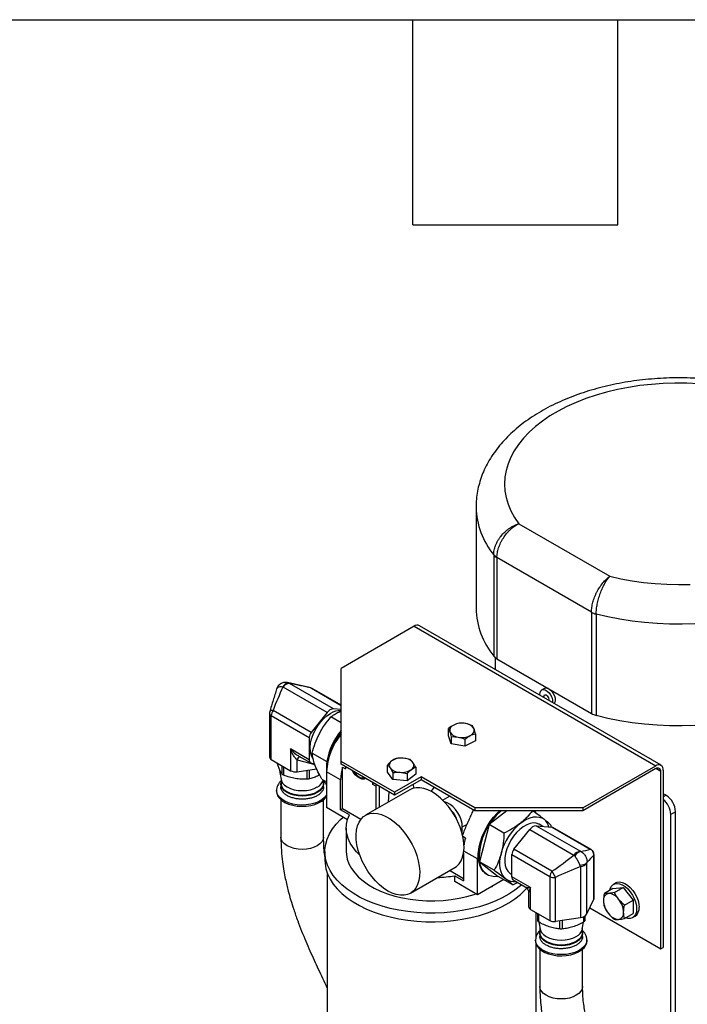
# Model space of a CAD drawing. Header units: inches. Extents: x 3 to 129, y 3 to 99.
# Tile 31 of 32: x 108 to 120, y 82 to 99. Entities that reach past the tile are written whole.
import ezdxf

# ---------------------------------------------------------------- set-up
doc = ezdxf.new("R2010")
doc.units = ezdxf.units.IN
doc.header["$LTSCALE"] = 12
doc.header["$MEASUREMENT"] = 0
doc.layers.add('TEXT', color=140, linetype='Continuous', lineweight=25)

msp = doc.modelspace()

# ---------------------------------------------------------------- linework, layer by layer
for p, q in [((116.311, 90.445), (116.311, 88.667)), ((117.062, 90.153), (118.661, 89.229)), ((116.621, 89.605), (116.621, 87.827)), ((118.338, 88.6), (116.678, 89.558)), ((116.678, 89.558), (116.678, 87.78)), ((118.338, 88.6), (118.338, 86.822)), ((118.42, 88.567), (118.42, 86.789)), ((115.223, 88.353), (113.941, 87.613)), ((115.223, 88.353), (119.466, 85.904)), ((119.559, 85.913), (115.317, 88.362)), ((116.646, 87.802), (116.646, 87.595)), ((116.678, 87.78), (118.338, 86.822)), ((113.941, 85.98), (113.941, 87.613)), ((113.698, 86.837), (112.923, 87.285)), ((113.001, 87.362), (113.008, 87.361)), ((113.008, 87.361), (113.019, 87.36)), ((113.811, 86.903), (113.036, 87.35)), ((113.422, 87.263), (113.41, 87.268)), ((113.422, 87.263), (113.941, 86.963)), ((113.941, 86.967), (113.436, 87.259)), ((117.513, 87.261), (117.465, 87.234)), ((112.685, 86.825), (112.685, 86.054)), ((112.714, 86.013), (112.714, 86.784)), ((112.715, 86.785), (113.383, 86.399)), ((113.418, 86.49), (112.75, 86.876)), ((113.698, 86.837), (113.418, 86.49)), ((113.941, 86.891), (113.811, 86.903)), ((113.941, 86.66), (113.764, 86.763)), ((115.826, 86.432), (115.826, 86.555)), ((115.877, 86.291), (115.826, 86.432)), ((116.301, 86.465), (116.301, 86.342)), ((113.383, 86.399), (113.383, 86.008)), ((115.877, 86.414), (115.877, 86.291)), ((116.115, 86.246), (115.877, 86.291)), ((116.115, 86.369), (116.115, 86.246)), ((116.301, 86.342), (116.115, 86.246)), ((113.053, 86.198), (113.053, 85.817)), ((113.383, 86.008), (113.053, 86.198)), ((113.198, 86.074), (113.408, 85.953)), ((113.435, 86.125), (113.693, 85.977)), ((112.714, 86.013), (113.053, 85.817)), ((112.901, 85.905), (112.901, 85.76)), ((113.169, 85.799), (113.169, 86.01)), ((113.169, 86.01), (113.479, 85.927)), ((113.425, 85.947), (113.474, 85.943)), ((114.881, 85.438), (113.941, 85.98)), ((113.941, 85.929), (113.941, 85.98)), ((114.881, 85.387), (113.941, 85.929)), ((114.755, 85.793), (114.755, 85.916)), ((118.184, 85.164), (119.466, 85.904)), ((112.854, 85.852), (112.889, 85.661)), ((112.935, 85.739), (112.935, 85.885)), ((113.169, 85.799), (113.512, 85.852)), ((113.341, 85.826), (113.341, 85.668)), ((113.389, 85.674), (113.389, 85.833)), ((113.564, 85.746), (113.544, 85.734)), ((113.934, 85.656), (113.687, 85.798)), ((113.687, 85.798), (113.687, 85.17)), ((113.966, 85.147), (113.966, 85.88)), ((113.966, 85.88), (114.019, 85.849)), ((114.019, 85.884), (114.019, 85.849)), ((114.852, 85.66), (114.755, 85.793)), ((114.852, 85.783), (114.852, 85.66)), ((115.1, 85.765), (115.1, 85.642)), ((115.251, 85.756), (115.1, 85.642)), ((115.251, 85.879), (115.251, 85.756)), ((119.466, 85.853), (118.184, 85.113)), ((119.554, 85.802), (119.466, 85.853)), ((119.554, 82.688), (119.554, 85.802)), ((119.598, 85.827), (119.598, 82.714)), ((112.884, 85.585), (112.884, 85.533)), ((112.887, 85.672), (112.887, 85.596)), ((113.606, 85.671), (113.687, 85.624)), ((113.632, 85.596), (113.632, 85.656)), ((113.634, 85.533), (113.634, 85.585)), ((113.934, 85.129), (113.934, 85.656)), ((114.497, 85.574), (114.497, 85.609)), ((114.55, 85.543), (114.497, 85.574)), ((114.558, 85.573), (114.55, 85.543)), ((115.1, 85.642), (114.852, 85.66)), ((115.349, 85.708), (114.881, 85.438)), ((115.349, 85.657), (114.881, 85.387)), ((115.219, 85.512), (115.214, 85.579)), ((116.292, 85.164), (115.349, 85.708)), ((115.349, 85.708), (115.349, 85.657)), ((116.292, 85.113), (115.349, 85.657)), ((112.809, 85.472), (112.809, 85.452)), ((112.996, 85.444), (112.998, 85.443)), ((113.52, 85.443), (113.523, 85.444)), ((115.146, 85.484), (114.368, 85.035)), ((114.55, 85.543), (114.55, 85.139)), ((114.613, 85.176), (114.613, 85.541)), ((114.781, 85.444), (114.77, 85.266)), ((114.881, 85.438), (114.881, 85.387)), ((119.646, 85.386), (119.598, 85.413)), ((119.646, 85.386), (119.598, 85.358)), ((112.884, 85.308), (112.884, 84.652)), ((113.634, 84.652), (113.634, 85.308)), ((115.85, 85.368), (115.73, 85.298)), ((114.055, 84.957), (113.687, 85.17)), ((113.966, 85.147), (113.934, 85.129)), ((114.088, 85.04), (113.934, 85.129)), ((114.287, 84.962), (113.966, 85.147)), ((118.184, 85.164), (116.292, 85.164)), ((116.292, 85.164), (116.292, 85.113)), ((118.184, 85.113), (116.292, 85.113)), ((116.851, 85.113), (116.543, 84.87)), ((117.34, 85.113), (117.353, 85.081)), ((118.184, 85.164), (118.184, 85.113)), ((119.813, 85.096), (119.729, 85.048)), ((119.729, 80.13), (119.729, 85.048)), ((119.813, 80.178), (119.813, 85.096)), ((116.07, 84.829), (116.149, 84.875)), ((116.543, 84.87), (116.372, 84.218)), ((116.801, 84.721), (116.543, 84.87)), ((117.486, 84.839), (117.421, 84.876)), ((114.032, 84.806), (114.032, 84.398)), ((116.07, 84.703), (116.07, 84.829)), ((116.975, 84.437), (117.254, 84.784)), ((117.254, 84.784), (118.029, 84.337)), ((117.367, 84.849), (118.142, 84.402)), ((117.367, 84.849), (117.647, 84.824)), ((117.628, 84.826), (117.63, 84.858)), ((117.647, 84.824), (118.315, 84.439)), ((118.33, 84.434), (117.661, 84.82)), ((116.123, 84.635), (116.08, 84.66)), ((113.657, 84.398), (113.657, 84.247)), ((116.091, 84.368), (116.091, 83.884)), ((116.339, 84.268), (116.096, 84.407)), ((116.94, 84.346), (117.608, 83.96)), ((116.94, 83.954), (116.94, 84.346)), ((117.643, 84.051), (116.975, 84.437)), ((118.38, 83.575), (118.38, 84.347)), ((116.339, 83.639), (116.339, 84.268)), ((116.63, 84.07), (116.372, 84.218)), ((116.372, 84.218), (116.702, 83.961)), ((118.258, 83.306), (118.258, 84.201)), ((118.376, 84.332), (118.376, 83.561)), ((113.697, 84.025), (113.697, 79.871)), ((115.158, 83.666), (115.936, 84.115)), ((116.091, 83.921), (115.845, 84.063)), ((116.918, 84.006), (116.94, 83.993)), ((118.145, 84.135), (118.145, 83.241)), ((115.937, 83.871), (115.937, 83.973)), ((115.937, 83.973), (116.091, 83.884)), ((116.339, 83.639), (115.937, 83.871)), ((116.799, 83.905), (116.339, 83.639)), ((116.499, 83.998), (116.513, 83.99)), ((116.959, 83.812), (116.702, 83.961)), ((117.269, 83.764), (116.94, 83.954)), ((116.959, 83.812), (117.04, 83.855)), ((116.964, 83.899), (117.174, 83.778)), ((117.608, 83.959), (117.608, 83.188)), ((117.705, 83.173), (117.705, 83.944)), ((118.767, 83.848), (118.722, 83.823)), ((116.583, 83.78), (116.603, 83.791)), ((117.234, 83.674), (117.234, 83.432)), ((117.269, 83.383), (117.269, 83.764)), ((118.714, 83.75), (118.564, 83.664)), ((118.714, 83.75), (118.891, 83.766)), ((118.741, 83.679), (118.891, 83.766)), ((118.891, 83.766), (119.068, 83.546)), ((118.258, 83.306), (118.376, 83.561)), ((118.918, 83.459), (119.068, 83.546)), ((119.068, 83.546), (119.068, 83.311)), ((117.269, 83.383), (117.608, 83.188)), ((117.367, 82.911), (117.367, 83.327)), ((117.388, 83.315), (117.388, 83.188)), ((118.306, 83.409), (119.554, 82.688)), ((118.918, 83.224), (119.068, 83.311)), ((117.412, 83.163), (117.412, 83.301)), ((117.412, 83.163), (117.435, 83.036)), ((117.705, 83.173), (118.145, 83.241)), ((117.778, 83.184), (117.778, 83.039)), ((117.828, 83.039), (117.828, 83.192)), ((118.176, 83.036), (118.198, 83.159)), ((118.196, 83.255), (118.196, 83.16)), ((118.222, 83.185), (118.222, 83.268)), ((119.06, 83.238), (119.104, 83.264)), ((117.433, 83.047), (117.433, 82.971)), ((118.178, 82.971), (118.178, 83.047)), ((117.356, 82.847), (117.356, 82.827)), ((117.431, 82.961), (117.431, 82.909)), ((117.542, 82.819), (117.545, 82.818)), ((118.067, 82.818), (118.069, 82.819)), ((118.181, 82.909), (118.181, 82.961)), ((118.256, 82.827), (118.256, 82.847)), ((117.367, 79.871), (117.367, 82.768)), ((117.431, 82.683), (117.431, 82.027)), ((118.181, 82.027), (118.181, 82.683)), ((119.554, 82.688), (119.598, 82.714))]:
    msp.add_line(p, q)
at = {"flags": 128}
for points in [[(120.215, 92.61), (120.009, 92.62), (119.803, 92.621), (119.597, 92.614), (119.392, 92.599), (119.189, 92.576), (118.99, 92.546), (118.794, 92.508), (118.604, 92.462), (118.419, 92.409), (118.241, 92.349), (118.07, 92.282), (117.907, 92.208), (117.753, 92.129), (117.609, 92.044), (117.476, 91.953), (117.353, 91.857), (117.241, 91.757), (117.142, 91.652), (117.055, 91.544), (116.981, 91.433), (116.92, 91.319), (116.872, 91.203), (116.838, 91.086), (116.818, 90.967), (116.811, 90.848), (116.819, 90.729), (116.84, 90.611), (116.875, 90.493), (116.924, 90.377), (116.986, 90.264), (117.062, 90.153)], [(118.661, 89.229), (118.853, 89.186), (119.05, 89.15), (119.251, 89.122), (119.454, 89.101), (119.66, 89.089), (119.866, 89.085), (120.072, 89.088)], [(120.154, 88.394), (119.932, 88.388), (119.71, 88.39), (119.489, 88.4), (119.268, 88.418), (119.051, 88.444), (118.836, 88.477), (118.626, 88.518), (118.42, 88.567)], [(113.422, 87.263), (113.429, 87.262), (113.436, 87.259)], [(117.434, 87.14), (117.433, 87.152), (117.436, 87.189), (117.448, 87.217), (117.468, 87.235), (117.496, 87.241), (117.527, 87.234), (117.561, 87.215), (117.592, 87.185), (117.62, 87.148), (117.641, 87.106), (117.653, 87.063), (117.655, 87.024), (117.654, 87.013)], [(117.507, 87.098), (117.506, 87.101), (117.502, 87.122), (117.506, 87.138), (117.515, 87.149), (117.528, 87.151), (117.544, 87.146), (117.56, 87.133), (117.574, 87.114), (117.583, 87.094), (117.586, 87.073), (117.583, 87.057), (117.582, 87.055)], [(117.602, 87.246), (117.608, 87.242), (117.64, 87.213), (117.667, 87.175), (117.688, 87.133), (117.7, 87.091), (117.702, 87.051), (117.695, 87.018), (117.681, 86.997)], [(113.444, 86.034), (113.437, 86.045), (113.414, 86.096), (113.402, 86.157), (113.399, 86.225), (113.407, 86.299), (113.424, 86.375), (113.451, 86.453), (113.487, 86.53), (113.531, 86.603), (113.581, 86.671), (113.636, 86.731), (113.694, 86.783), (113.754, 86.823)], [(118.42, 86.789), (118.626, 86.741), (118.836, 86.699), (119.051, 86.666), (119.268, 86.64), (119.489, 86.622), (119.71, 86.612), (119.932, 86.61), (120.154, 86.616)], [(114.374, 85.679), (114.344, 85.668), (114.308, 85.67), (114.268, 85.684), (114.228, 85.71), (114.189, 85.746), (114.155, 85.791), (114.142, 85.813)], [(113.632, 85.61), (113.634, 85.585), (113.627, 85.543), (113.606, 85.502), (113.571, 85.465), (113.524, 85.432), (113.467, 85.405), (113.403, 85.385), (113.332, 85.373), (113.259, 85.369), (113.186, 85.373), (113.116, 85.385), (113.051, 85.405), (112.994, 85.432), (112.947, 85.465), (112.913, 85.502), (112.891, 85.543), (112.884, 85.585), (112.887, 85.61)], [(112.889, 85.661), (112.894, 85.641), (112.915, 85.6), (112.949, 85.563), (112.996, 85.531), (113.052, 85.504), (113.117, 85.484), (113.186, 85.472), (113.259, 85.468), (113.332, 85.472), (113.402, 85.484), (113.466, 85.504), (113.522, 85.531)], [(113.632, 85.596), (113.624, 85.554), (113.603, 85.514), (113.569, 85.477), (113.522, 85.444), (113.466, 85.417), (113.402, 85.397), (113.332, 85.385), (113.259, 85.381), (113.186, 85.385), (113.117, 85.397), (113.052, 85.417), (112.996, 85.444)], [(114.505, 85.604), (114.504, 85.6), (114.497, 85.574)], [(113.687, 85.391), (113.684, 85.386), (113.65, 85.344), (113.605, 85.306), (113.547, 85.273), (113.481, 85.246), (113.408, 85.227), (113.329, 85.215), (113.249, 85.212), (113.169, 85.218), (113.092, 85.231), (113.02, 85.252), (112.955, 85.28), (112.901, 85.315), (112.858, 85.354), (112.828, 85.397), (112.812, 85.443), (112.809, 85.47)], [(112.809, 85.452), (112.812, 85.423), (112.828, 85.377), (112.858, 85.334), (112.901, 85.294), (112.955, 85.26), (113.02, 85.232), (113.092, 85.211), (113.169, 85.197), (113.249, 85.192), (113.329, 85.195), (113.408, 85.206), (113.481, 85.226), (113.547, 85.252), (113.605, 85.285), (113.65, 85.323), (113.684, 85.366), (113.687, 85.371)], [(113.623, 85.551), (113.621, 85.544), (113.6, 85.504), (113.566, 85.467), (113.52, 85.435), (113.464, 85.408), (113.4, 85.388), (113.331, 85.376), (113.259, 85.372), (113.187, 85.376), (113.118, 85.388), (113.054, 85.408), (112.998, 85.435), (112.952, 85.467), (112.918, 85.504), (112.897, 85.544), (112.895, 85.551)], [(115.541, 85.444), (115.467, 85.482), (115.394, 85.507), (115.323, 85.519), (115.257, 85.519), (115.195, 85.505), (115.146, 85.484)], [(115.574, 85.527), (115.534, 85.476), (115.52, 85.456)], [(115.936, 84.115), (115.968, 84.137), (116.012, 84.18), (116.048, 84.235), (116.075, 84.3), (116.092, 84.374), (116.1, 84.456), (116.097, 84.543), (116.085, 84.635), (116.063, 84.73), (116.031, 84.827), (115.991, 84.922), (115.943, 85.016), (115.887, 85.106), (115.826, 85.19), (115.759, 85.267), (115.689, 85.336), (115.616, 85.396), (115.541, 85.444)], [(116.07, 84.829), (116.065, 84.889), (116.049, 84.953), (116.024, 85.017), (115.991, 85.079), (115.951, 85.137), (115.905, 85.186), (115.856, 85.226), (115.806, 85.255), (115.757, 85.271), (115.755, 85.272)], [(114.267, 84.342), (114.214, 84.394), (114.151, 84.469), (114.101, 84.547), (114.065, 84.628), (114.042, 84.71), (114.033, 84.793), (114.037, 84.876), (114.056, 84.959), (114.088, 85.04)], [(114.763, 83.705), (114.689, 83.754), (114.616, 83.813), (114.545, 83.882), (114.479, 83.96), (114.417, 84.044), (114.362, 84.134), (114.314, 84.227), (114.274, 84.323), (114.242, 84.419), (114.22, 84.514), (114.208, 84.607), (114.205, 84.694), (114.213, 84.776), (114.23, 84.849), (114.257, 84.914), (114.293, 84.969), (114.337, 85.013), (114.389, 85.045), (114.447, 85.065), (114.512, 85.072), (114.58, 85.065), (114.652, 85.047), (114.726, 85.016), (114.801, 84.972), (114.875, 84.918), (114.947, 84.854), (115.015, 84.781), (115.08, 84.7), (115.138, 84.612), (115.19, 84.521), (115.234, 84.426), (115.27, 84.329), (115.297, 84.233), (115.314, 84.14), (115.322, 84.05), (115.319, 83.965), (115.307, 83.887), (115.285, 83.818), (115.253, 83.758), (115.213, 83.708), (115.165, 83.67), (115.11, 83.644), (115.048, 83.631), (114.982, 83.631), (114.911, 83.643), (114.838, 83.668), (114.763, 83.705)], [(116.499, 83.998), (116.481, 84.01), (116.437, 84.049), (116.401, 84.1), (116.375, 84.16), (116.358, 84.23), (116.35, 84.307), (116.353, 84.39), (116.365, 84.478), (116.387, 84.569), (116.418, 84.66), (116.458, 84.751), (116.505, 84.839), (116.56, 84.923), (116.62, 85.001), (116.684, 85.072), (116.728, 85.113)], [(117.111, 83.814), (117.089, 83.794), (116.993, 83.719), (116.886, 83.649), (116.77, 83.585), (116.644, 83.527), (116.51, 83.475), (116.369, 83.429), (116.222, 83.392), (116.069, 83.361), (115.913, 83.338), (115.754, 83.323), (115.593, 83.316), (115.432, 83.317), (115.271, 83.326), (115.112, 83.343), (114.957, 83.368), (114.806, 83.4), (114.66, 83.44), (114.52, 83.487), (114.388, 83.541), (114.265, 83.6), (114.151, 83.666), (114.047, 83.738), (113.954, 83.814), (113.873, 83.894), (113.804, 83.978), (113.748, 84.066), (113.705, 84.156), (113.676, 84.247), (113.66, 84.34), (113.658, 84.433), (113.671, 84.526), (113.696, 84.618), (113.736, 84.708), (113.789, 84.796), (113.855, 84.881), (113.933, 84.963), (113.977, 85.002)], [(117.421, 84.876), (117.415, 84.879), (117.368, 84.896), (117.316, 84.9), (117.259, 84.89), (117.2, 84.867), (117.139, 84.833), (117.08, 84.787), (117.023, 84.731), (116.97, 84.666), (116.923, 84.595), (116.884, 84.52), (116.852, 84.443), (116.83, 84.365), (116.817, 84.29), (116.814, 84.219), (116.822, 84.154), (116.84, 84.098), (116.867, 84.051), (116.903, 84.016), (116.918, 84.006)], [(117.09, 84.895), (117.147, 84.936), (117.205, 84.968), (117.262, 84.991), (117.317, 85.005), (117.37, 85.009), (117.42, 85.004), (117.465, 84.989), (117.505, 84.964)], [(117.647, 84.824), (117.654, 84.823), (117.661, 84.82)], [(113.634, 84.652), (113.627, 84.61), (113.606, 84.569), (113.571, 84.532), (113.524, 84.499), (113.467, 84.472), (113.403, 84.452), (113.332, 84.44), (113.259, 84.436), (113.186, 84.44), (113.116, 84.452), (113.051, 84.472), (112.994, 84.499), (112.947, 84.532), (112.913, 84.569), (112.891, 84.61), (112.884, 84.652)], [(114.032, 84.398), (114.035, 84.346), (114.051, 84.263), (114.08, 84.181), (114.124, 84.101), (114.18, 84.024), (114.249, 83.95), (114.33, 83.881), (114.422, 83.816), (114.524, 83.757), (114.636, 83.704), (114.756, 83.657), (114.884, 83.617), (115.018, 83.585), (115.156, 83.56), (115.298, 83.543), (115.442, 83.534), (115.587, 83.533), (115.731, 83.54), (115.874, 83.555), (116.013, 83.578), (116.148, 83.608), (116.277, 83.646), (116.308, 83.657)], [(116.834, 83.918), (116.8, 83.952), (116.772, 83.994), (116.75, 84.043), (116.736, 84.1), (116.73, 84.162), (116.731, 84.229), (116.739, 84.299), (116.755, 84.373)], [(118.38, 84.347), (118.379, 84.34), (118.376, 84.332)], [(113.657, 84.247), (113.66, 84.189), (113.676, 84.096), (113.705, 84.005), (113.748, 83.915), (113.804, 83.827), (113.873, 83.743), (113.954, 83.663), (114.047, 83.587), (114.151, 83.515), (114.265, 83.449), (114.388, 83.389), (114.52, 83.336), (114.66, 83.289), (114.806, 83.249), (114.957, 83.217), (115.112, 83.192), (115.271, 83.175), (115.432, 83.166), (115.593, 83.165), (115.754, 83.172), (115.913, 83.187), (116.069, 83.21), (116.222, 83.24), (116.369, 83.278), (116.51, 83.324), (116.644, 83.375), (116.77, 83.434), (116.886, 83.498), (116.993, 83.568), (117.089, 83.643), (117.173, 83.723), (117.206, 83.759)], [(116.702, 83.961), (116.641, 83.956), (116.584, 83.963), (116.531, 83.98), (116.485, 84.009), (116.446, 84.048), (116.413, 84.096), (116.389, 84.153), (116.372, 84.218)], [(118.657, 83.717), (118.663, 83.744), (118.683, 83.785), (118.71, 83.815), (118.745, 83.833), (118.786, 83.839), (118.831, 83.832), (118.879, 83.813), (118.927, 83.782), (118.974, 83.741), (119.017, 83.691), (119.056, 83.635), (119.087, 83.575), (119.111, 83.513), (119.125, 83.451), (119.13, 83.393)], [(118.767, 83.848), (118.789, 83.858), (118.83, 83.864), (118.876, 83.857), (118.923, 83.838), (118.972, 83.808), (119.018, 83.767), (119.062, 83.717), (119.1, 83.661), (119.131, 83.6), (119.155, 83.538), (119.169, 83.477), (119.174, 83.418)], [(118.376, 83.561), (118.379, 83.568), (118.38, 83.575)], [(119.13, 83.393), (119.125, 83.34), (119.111, 83.295), (119.087, 83.26), (119.056, 83.236), (119.017, 83.224), (118.974, 83.224), (118.936, 83.234)], [(118.178, 82.985), (118.181, 82.961), (118.174, 82.918), (118.152, 82.878), (118.118, 82.84), (118.071, 82.807), (118.014, 82.781), (117.949, 82.761), (117.879, 82.748), (117.806, 82.744), (117.733, 82.748), (117.662, 82.761), (117.597, 82.781), (117.541, 82.807), (117.494, 82.84), (117.459, 82.878), (117.438, 82.918), (117.431, 82.961), (117.433, 82.985)], [(118.178, 82.971), (118.171, 82.929), (118.15, 82.889), (118.116, 82.852), (118.069, 82.819), (118.013, 82.793), (117.948, 82.773), (117.878, 82.76), (117.806, 82.756), (117.733, 82.76), (117.663, 82.773), (117.599, 82.793), (117.542, 82.819), (117.496, 82.852), (117.462, 82.889), (117.44, 82.929), (117.433, 82.971)], [(117.435, 83.036), (117.44, 83.016), (117.462, 82.976), (117.496, 82.939), (117.542, 82.906), (117.599, 82.879), (117.663, 82.859), (117.733, 82.847), (117.806, 82.843), (117.878, 82.847), (117.948, 82.859), (118.013, 82.879), (118.069, 82.906)], [(118.256, 82.848), (118.253, 82.818), (118.237, 82.773), (118.207, 82.729), (118.164, 82.69), (118.109, 82.656), (118.045, 82.627), (117.973, 82.606), (117.896, 82.593), (117.816, 82.588), (117.735, 82.591), (117.657, 82.602), (117.584, 82.621), (117.517, 82.648), (117.46, 82.681), (117.414, 82.719), (117.381, 82.761), (117.361, 82.807), (117.356, 82.846)], [(117.356, 82.827), (117.361, 82.786), (117.381, 82.741), (117.414, 82.699), (117.46, 82.66), (117.517, 82.627), (117.584, 82.601), (117.657, 82.582), (117.735, 82.57), (117.816, 82.567), (117.896, 82.572), (117.973, 82.586), (118.045, 82.607), (118.109, 82.635), (118.164, 82.67), (118.207, 82.709), (118.237, 82.752), (118.253, 82.798), (118.256, 82.827)], [(118.17, 82.926), (118.168, 82.919), (118.147, 82.879), (118.113, 82.842), (118.067, 82.81), (118.011, 82.783), (117.947, 82.764), (117.878, 82.752), (117.806, 82.748), (117.734, 82.752), (117.665, 82.764), (117.601, 82.783), (117.545, 82.81), (117.499, 82.842), (117.465, 82.879), (117.444, 82.919), (117.442, 82.926)], [(118.181, 82.027), (118.174, 81.985), (118.152, 81.945), (118.118, 81.907), (118.071, 81.874), (118.014, 81.847), (117.949, 81.827), (117.879, 81.815), (117.806, 81.811), (117.733, 81.815), (117.662, 81.827), (117.597, 81.847), (117.541, 81.874), (117.494, 81.907), (117.459, 81.945), (117.438, 81.985), (117.431, 82.027), (117.431, 82.027)]]:
    msp.add_lwpolyline(points, dxfattribs=at)
for centre, radius, start, end in [((117.666, 90.468), 1.355, 181.0998, 219.5742), ((116.772, 89.727), 0.193, 218.9764, 241.059), ((117.694, 88.701), 1.383, 181.4117, 219.1563), ((118.5, 88.888), 0.331, 240.6202, 256.0327), ((115.278, 88.276), 0.0943, 65.6929, 125.6176), ((116.772, 87.949), 0.193, 218.9764, 241.059), ((113.026, 87.244), 0.115, 93.6749, 158.6613), ((113.045, 87.204), 0.146, 93.4295, 146.5651), ((117.545, 87.194), 0.0739, 60.793, 115.5418), ((112.733, 86.828), 0.0477, 183.7247, 247.4024), ((112.868, 86.777), 0.153, 140.2279, 177.3607), ((113.819, 86.757), 0.146, 93.4295, 146.5651), ((113.914, 86.58), 0.291, 84.5572, 123.3127), ((118.5, 87.11), 0.331, 240.6202, 256.0327), ((115.95, 86.523), 0.101, 107.8807, 192.9165), ((116.064, 86.31), 0.341, 78.6584, 115.1454), ((116.116, 86.462), 0.183, 29.1297, 85.2505), ((113.536, 86.392), 0.153, 140.2279, 177.3607), ((114.813, 85.744), 1.127, 140.621, 177.2424), ((114.835, 85.789), 1.158, 140.5137, 170.6567), ((114.854, 85.778), 1.163, 141.6581, 169.7954), ((116.011, 86.589), 0.183, 209.1297, 265.2505), ((116.063, 86.741), 0.341, 258.6584, 295.1454), ((116.177, 86.529), 0.101, 287.8807, 12.9165), ((112.735, 86.059), 0.0505, 185.8452, 245.4749), ((113.247, 85.981), 0.0829, 107.3386, 159.1636), ((113.435, 85.999), 0.0528, 170.7481, 259.4532), ((114.381, 85.869), 0.697, 171.1249, 185.1218), ((114.873, 85.915), 0.0858, 119.7298, 215.264), ((114.998, 85.734), 0.305, 83.8768, 123.2819), ((115.03, 85.802), 0.236, 42.7669, 89.7634), ((115.133, 85.912), 0.0858, 299.7298, 35.264), ((119.517, 85.84), 0.0819, 350.786, 129.2033), ((113.138, 85.981), 0.184, 242.6428, 279.7711), ((114.804, 85.647), 0.87, 164.4428, 179.4169), ((114.409, 85.953), 0.286, 212.6258, 238.1806), ((114.977, 86.025), 0.236, 222.7669, 269.7634), ((115.008, 86.092), 0.305, 263.8768, 303.2819), ((119.5, 85.81), 0.0546, 350.786, 129.2033), ((113.073, 85.615), 0.187, 185.6948, 245.6253), ((113.439, 85.709), 0.197, 295.1516, 345.8299), ((114.319, 85.797), 0.107, 235.1208, 285.7443), ((113.259, 85.938), 0.56, 242.2307, 297.7639), ((119.45, 85.08), 0.363, 2.6055, 57.3945), ((119.359, 85.029), 0.371, 2.9632, 49.8496), ((115.618, 84.844), 0.377, 14.4669, 45.5278), ((117.481, 84.277), 1.11, 131.1322, 147.7084), ((117.201, 84.356), 1.173, 153.7539, 163.8132), ((117.342, 84.312), 0.974, 145.0856, 185.537), ((117.736, 84.112), 1.016, 129.5169, 165.1285), ((117.331, 84.757), 0.27, 15.5544, 49.98), ((117.376, 84.704), 0.146, 93.4295, 146.5651), ((117.047, 84.384), 0.957, 164.801, 171.9581), ((117.202, 84.259), 0.863, 166.9978, 179.404), ((117.093, 84.338), 0.153, 140.2279, 177.3607), ((118.151, 84.256), 0.146, 93.4295, 146.5651), ((118.191, 84.245), 0.161, 106.2373, 154.1599), ((118.312, 84.404), 0.0349, 60.048, 85.5285), ((118.147, 84.322), 0.161, 265.8402, 313.7504), ((118.136, 84.281), 0.146, 273.4335, 326.5611), ((117.761, 83.953), 0.153, 140.2279, 177.3607), ((115.536, 86.47), 2.529, 272.2948, 279.1317), ((116.973, 84.104), 0.232, 233.3004, 278.49), ((117, 83.948), 0.0606, 174.5293, 234.1585), ((117.679, 84.096), 0.154, 242.6428, 279.7711), ((118.657, 83.554), 0.11, 100.5468, 189.2519), ((118.623, 83.435), 0.228, 33.4349, 86.5705), ((118.932, 83.554), 0.384, 182.6393, 219.7721), ((118.518, 83.315), 0.384, 2.6393, 39.7721), ((117.294, 83.438), 0.0606, 185.8452, 245.4749), ((118.827, 83.435), 0.228, 213.4349, 266.5705), ((118.793, 83.315), 0.11, 280.5468, 9.2519), ((119.006, 83.401), 0.169, 305.5137, 5.7985), ((117.679, 83.324), 0.154, 242.6428, 279.7711), ((118.136, 83.387), 0.146, 273.4335, 326.5611), ((117.986, 83.084), 0.197, 295.1516, 345.8299), ((117.806, 83.315), 0.561, 242.301, 297.7044)]:
    msp.add_arc(centre, radius, start, end)
for points, knots in [([(123.436, 90.441), (123.436, 90.453), (123.438, 90.511), (123.429, 90.615), (123.408, 90.751), (123.375, 90.886), (123.329, 91.019), (123.271, 91.149), (123.202, 91.277), (123.12, 91.402), (123.027, 91.524), (122.922, 91.642), (122.806, 91.756), (122.679, 91.865), (122.541, 91.969), (122.394, 92.067), (122.238, 92.159), (122.073, 92.245), (121.901, 92.324), (121.722, 92.396), (121.537, 92.461), (121.346, 92.518), (121.151, 92.569), (120.951, 92.612), (120.748, 92.647), (120.542, 92.675), (120.334, 92.696), (120.125, 92.709), (119.915, 92.714), (119.705, 92.712), (119.495, 92.702), (119.286, 92.684), (119.08, 92.659), (118.876, 92.627), (118.675, 92.586), (118.478, 92.539), (118.285, 92.484), (118.098, 92.422), (117.916, 92.353), (117.741, 92.276), (117.572, 92.193), (117.411, 92.102), (117.259, 92.005), (117.116, 91.902), (116.982, 91.792), (116.859, 91.676), (116.748, 91.556), (116.648, 91.43), (116.561, 91.301), (116.486, 91.168), (116.425, 91.033), (116.377, 90.896), (116.341, 90.758), (116.32, 90.619), (116.31, 90.514), (116.312, 90.455), (116.312, 90.442)], [0, 0, 0, 0, 0.004575, 0.022025, 0.039465, 0.056957, 0.074568, 0.092353, 0.110361, 0.128622, 0.147152, 0.165944, 0.184976, 0.20421, 0.2236, 0.2431, 0.262667, 0.282263, 0.301857, 0.321431, 0.340975, 0.360486, 0.379962, 0.399405, 0.418818, 0.438206, 0.457575, 0.476929, 0.496276, 0.515621, 0.53497, 0.554328, 0.573701, 0.593096, 0.612518, 0.631975, 0.65147, 0.671009, 0.690596, 0.71023, 0.729912, 0.749633, 0.76938, 0.789127, 0.808835, 0.828462, 0.847955, 0.867259, 0.886324, 0.905115, 0.923613, 0.941824, 0.959773, 0.977504, 0.995074, 1, 1, 1, 1]), ([(116.621, 89.605), (116.621, 89.632), (116.624, 89.66), (116.633, 89.702), (116.636, 89.716), (116.645, 89.744), (116.649, 89.758), (116.666, 89.801), (116.679, 89.829), (116.703, 89.87), (116.712, 89.883), (116.73, 89.91), (116.74, 89.923), (116.77, 89.961), (116.793, 89.985), (116.829, 90.018), (116.841, 90.029), (116.866, 90.05), (116.892, 90.069), (116.919, 90.087), (116.947, 90.103), (116.961, 90.111), (116.989, 90.125), (117.004, 90.132), (117.025, 90.14), (117.033, 90.143), (117.047, 90.148), (117.054, 90.151), (117.062, 90.153)], [0, 0, 0, 0, 0.125, 0.125, 0.1875, 0.1875, 0.25, 0.25, 0.375, 0.375, 0.4375, 0.4375, 0.5, 0.5, 0.625, 0.625, 0.6875, 0.6875, 0.75, 0.8125, 0.8125, 0.875, 0.875, 0.9375, 0.9375, 0.96875, 0.96875, 1, 1, 1, 1]), ([(116.678, 89.558), (116.678, 89.585), (116.681, 89.612), (116.688, 89.655), (116.691, 89.67), (116.698, 89.699), (116.703, 89.714), (116.717, 89.758), (116.729, 89.787), (116.75, 89.831), (116.757, 89.845), (116.773, 89.874), (116.782, 89.888), (116.808, 89.929), (116.827, 89.955), (116.859, 89.993), (116.87, 90.005), (116.892, 90.028), (116.914, 90.051), (116.938, 90.071), (116.962, 90.091), (116.974, 90.1), (116.999, 90.117), (117.011, 90.125), (117.03, 90.136), (117.036, 90.14), (117.049, 90.147), (117.055, 90.15), (117.062, 90.153)], [0, 0, 0, 0, 0.125, 0.125, 0.1875, 0.1875, 0.25, 0.25, 0.375, 0.375, 0.4375, 0.4375, 0.5, 0.5, 0.625, 0.625, 0.6875, 0.6875, 0.75, 0.8125, 0.8125, 0.875, 0.875, 0.9375, 0.9375, 0.96875, 0.96875, 1, 1, 1, 1]), ([(118.338, 88.6), (118.338, 88.627), (118.34, 88.655), (118.346, 88.698), (118.348, 88.713), (118.355, 88.743), (118.358, 88.758), (118.37, 88.803), (118.38, 88.834), (118.398, 88.879), (118.405, 88.894), (118.418, 88.924), (118.425, 88.939), (118.448, 88.982), (118.464, 89.01), (118.49, 89.051), (118.5, 89.064), (118.518, 89.089), (118.537, 89.114), (118.557, 89.136), (118.577, 89.158), (118.588, 89.168), (118.609, 89.188), (118.619, 89.197), (118.635, 89.21), (118.64, 89.214), (118.651, 89.222), (118.656, 89.226), (118.661, 89.229)], [0, 0, 0, 0, 0.125, 0.125, 0.1875, 0.1875, 0.25, 0.25, 0.375, 0.375, 0.4375, 0.4375, 0.5, 0.5, 0.625, 0.625, 0.6875, 0.6875, 0.75, 0.8125, 0.8125, 0.875, 0.875, 0.9375, 0.9375, 0.96875, 0.96875, 1, 1, 1, 1]), ([(118.42, 88.567), (118.42, 88.594), (118.422, 88.622), (118.426, 88.666), (118.428, 88.681), (118.433, 88.712), (118.436, 88.727), (118.445, 88.774), (118.452, 88.805), (118.466, 88.852), (118.47, 88.868), (118.481, 88.899), (118.486, 88.915), (118.503, 88.961), (118.515, 88.99), (118.535, 89.034), (118.542, 89.048), (118.556, 89.075), (118.57, 89.101), (118.584, 89.126), (118.599, 89.149), (118.607, 89.161), (118.622, 89.182), (118.63, 89.193), (118.642, 89.207), (118.646, 89.212), (118.654, 89.221), (118.657, 89.225), (118.661, 89.229)], [0, 0, 0, 0, 0.125, 0.125, 0.1875, 0.1875, 0.25, 0.25, 0.375, 0.375, 0.4375, 0.4375, 0.5, 0.5, 0.625, 0.625, 0.6875, 0.6875, 0.75, 0.8125, 0.8125, 0.875, 0.875, 0.9375, 0.9375, 0.96875, 0.96875, 1, 1, 1, 1]), ([(113.003, 87.363), (112.988, 87.365), (112.955, 87.37), (112.909, 87.358), (112.871, 87.337), (112.844, 87.313), (112.823, 87.284), (112.814, 87.262), (112.809, 87.251)], [0, 0, 0, 0, 0.178207, 0.418272, 0.558269, 0.705264, 0.854348, 1, 1, 1, 1]), ([(112.919, 87.286), (112.901, 87.288), (112.867, 87.292), (112.832, 87.279), (112.812, 87.264), (112.811, 87.251), (112.81, 87.249)], [0, 0, 0, 0, 0.329297, 0.632584, 0.935697, 1, 1, 1, 1]), ([(113.413, 87.269), (113.344, 87.285), (113.206, 87.318), (113.07, 87.349), (113.002, 87.364)], [0, 0, 0, 0, 0.499418, 1, 1, 1, 1]), ([(112.81, 87.255), (112.79, 87.188), (112.748, 87.056), (112.708, 86.919), (112.688, 86.85)], [0, 0, 0, 0, 0.500693, 1, 1, 1, 1]), ([(113.436, 87.259), (113.432, 87.261), (113.423, 87.266), (113.414, 87.268), (113.41, 87.27)], [0, 0, 0, 0, 0.4904807, 1, 1, 1, 1]), ([(112.689, 86.854), (112.688, 86.849), (112.686, 86.84), (112.685, 86.83), (112.685, 86.825)], [0, 0, 0, 0, 0.510403, 1, 1, 1, 1]), ([(112.75, 86.876), (112.74, 86.876), (112.721, 86.876), (112.701, 86.868), (112.69, 86.86), (112.69, 86.854), (112.69, 86.853)], [0, 0, 0, 0, 0.32495, 0.627672, 0.931224, 1, 1, 1, 1]), ([(113.764, 86.763), (113.785, 86.777), (113.826, 86.807), (113.885, 86.84), (113.927, 86.857), (113.941, 86.863)], [0, 0, 0, 0, 0.397535, 0.797964, 1, 1, 1, 1]), ([(113.56, 86.467), (113.588, 86.521), (113.62, 86.573), (113.688, 86.671), (113.725, 86.718), (113.764, 86.763)], [0, 0, 0, 0, 0.5, 0.5, 1, 1, 1, 1]), ([(113.435, 86.125), (113.45, 86.184), (113.467, 86.243), (113.508, 86.357), (113.532, 86.412), (113.56, 86.467)], [0, 0, 0, 0, 0.5, 0.5, 1, 1, 1, 1]), ([(113.169, 86.01), (113.167, 86.011), (113.164, 86.014), (113.159, 86.018), (113.154, 86.022), (113.149, 86.027), (113.144, 86.032), (113.135, 86.042), (113.122, 86.058), (113.107, 86.081), (113.092, 86.108), (113.078, 86.135), (113.065, 86.165), (113.058, 86.186), (113.053, 86.198)], [0, 0, 0, 0, 0.029564, 0.060537, 0.09295, 0.12683, 0.162201, 0.199083, 0.313652, 0.444241, 0.571476, 0.719324, 0.835552, 1, 1, 1, 1]), ([(113.053, 86.198), (113.083, 86.165), (113.127, 86.119), (113.181, 86.084), (113.198, 86.074)], [0, 0, 0, 0, 0.6971555, 1, 1, 1, 1]), ([(113.481, 85.921), (113.466, 85.96), (113.456, 85.996), (113.441, 86.064), (113.437, 86.095), (113.435, 86.125)], [0, 0, 0, 0, 0.5, 0.5, 1, 1, 1, 1]), ([(112.853, 85.855), (112.849, 85.865), (112.841, 85.886), (112.83, 85.918), (112.822, 85.942), (112.819, 85.952)], [0, 0, 0, 0, 0.353071, 0.707953, 1, 1, 1, 1]), ([(113.606, 85.671), (113.58, 85.715), (113.556, 85.758), (113.514, 85.842), (113.495, 85.882), (113.481, 85.921)], [0, 0, 0, 0, 0.5, 0.5, 1, 1, 1, 1]), ([(112.901, 85.76), (112.893, 85.772), (112.885, 85.786), (112.869, 85.817), (112.861, 85.835), (112.853, 85.855)], [0, 0, 0, 0, 0.5, 0.5, 1, 1, 1, 1]), ([(112.935, 85.739), (112.931, 85.74), (112.927, 85.742), (112.92, 85.746), (112.916, 85.748), (112.91, 85.751), (112.908, 85.753), (112.904, 85.757), (112.902, 85.758), (112.901, 85.76)], [0, 0, 0, 0, 0.25, 0.25, 0.5, 0.5, 0.75, 0.75, 1, 1, 1, 1]), ([(113.138, 85.679), (113.103, 85.685), (113.069, 85.694), (113.002, 85.714), (112.968, 85.726), (112.935, 85.739)], [0, 0, 0, 0, 0.5, 0.5, 1, 1, 1, 1]), ([(113.544, 85.734), (113.518, 85.72), (113.492, 85.708), (113.44, 85.688), (113.415, 85.681), (113.389, 85.674)], [0, 0, 0, 0, 0.5, 0.5, 1, 1, 1, 1]), ([(112.887, 85.638), (112.886, 85.638), (112.873, 85.627), (112.853, 85.602), (112.828, 85.562), (112.813, 85.518), (112.807, 85.486), (112.809, 85.47), (112.809, 85.469)], [0, 0, 0, 0, 0.0090623, 0.2498502, 0.492558, 0.7380083, 0.9903913, 1, 1, 1, 1]), ([(113.341, 85.668), (113.307, 85.666), (113.274, 85.666), (113.206, 85.67), (113.172, 85.673), (113.138, 85.679)], [0, 0, 0, 0, 0.5, 0.5, 1, 1, 1, 1]), ([(113.389, 85.674), (113.386, 85.674), (113.383, 85.673), (113.375, 85.671), (113.371, 85.671), (113.362, 85.67), (113.358, 85.669), (113.349, 85.668), (113.345, 85.668), (113.341, 85.668)], [0, 0, 0, 0, 0.25, 0.25, 0.5, 0.5, 0.75, 0.75, 1, 1, 1, 1]), ([(113.687, 85.564), (113.686, 85.565), (113.68, 85.582), (113.662, 85.608), (113.64, 85.628), (113.632, 85.637)], [0, 0, 0, 0, 0.053908, 0.610766, 1, 1, 1, 1]), ([(113.15, 85.326), (113.127, 85.331), (113.081, 85.341), (113.02, 85.365), (112.967, 85.395), (112.926, 85.431), (112.898, 85.47), (112.885, 85.505), (112.886, 85.526), (112.886, 85.533)], [0, 0, 0, 0, 0.153881, 0.307763, 0.461644, 0.615525, 0.769407, 0.923288, 1, 1, 1, 1]), ([(113.632, 85.533), (113.633, 85.526), (113.634, 85.505), (113.62, 85.47), (113.592, 85.431), (113.551, 85.395), (113.498, 85.365), (113.437, 85.341), (113.369, 85.325), (113.296, 85.317), (113.222, 85.316), (113.174, 85.323), (113.15, 85.326)], [0, 0, 0, 0, 0.05278, 0.158026, 0.263273, 0.36852, 0.473766, 0.579013, 0.68426, 0.789507, 0.894753, 1, 1, 1, 1]), ([(116.261, 85.13), (116.256, 85.119), (116.239, 85.082), (116.211, 85.012), (116.179, 84.937), (116.157, 84.891), (116.149, 84.875)], [0, 0, 0, 0, 0.143403, 0.475577, 0.807216, 1, 1, 1, 1]), ([(117.301, 85.115), (117.272, 85.076), (117.241, 85.038), (117.189, 84.983), (117.17, 84.965), (117.132, 84.929), (117.111, 84.912), (117.09, 84.895)], [0, 0, 0, 0, 0.5, 0.5, 0.75, 0.75, 1, 1, 1, 1]), ([(117.505, 84.964), (117.477, 84.986), (117.445, 85.01), (117.377, 85.06), (117.34, 85.087), (117.301, 85.115)], [0, 0, 0, 0, 0.5, 0.5, 1, 1, 1, 1]), ([(117.09, 84.895), (117.048, 84.862), (117.002, 84.831), (116.905, 84.773), (116.854, 84.746), (116.801, 84.721)], [0, 0, 0, 0, 0.5, 0.5, 1, 1, 1, 1]), ([(117.63, 84.858), (117.615, 84.872), (117.598, 84.888), (117.557, 84.923), (117.533, 84.942), (117.505, 84.964)], [0, 0, 0, 0, 0.5, 0.5, 1, 1, 1, 1]), ([(116.801, 84.721), (116.799, 84.661), (116.795, 84.601), (116.78, 84.485), (116.769, 84.428), (116.755, 84.373)], [0, 0, 0, 0, 0.5, 0.5, 1, 1, 1, 1]), ([(112.884, 84.652), (112.886, 84.573), (112.889, 84.428), (112.91, 84.228), (112.935, 84.064), (112.961, 83.929), (112.987, 83.812), (113.017, 83.689), (113.057, 83.546), (113.112, 83.372), (113.198, 83.127), (113.317, 82.83), (113.466, 82.495), (113.594, 82.221), (113.67, 82.058), (113.697, 82)], [0, 0, 0, 0, 0.084284, 0.155498, 0.214041, 0.261344, 0.303601, 0.341719, 0.39739, 0.462065, 0.537101, 0.675492, 0.804863, 0.930604, 1, 1, 1, 1]), ([(113.657, 84.31), (113.655, 84.325), (113.647, 84.386), (113.637, 84.5), (113.635, 84.599), (113.634, 84.652)], [0, 0, 0, 0, 0.134131, 0.535375, 1, 1, 1, 1]), ([(116.755, 84.373), (116.74, 84.317), (116.722, 84.264), (116.68, 84.164), (116.656, 84.116), (116.63, 84.07)], [0, 0, 0, 0, 0.5, 0.5, 1, 1, 1, 1]), ([(118.146, 84.4), (118.148, 84.399), (118.153, 84.397), (118.16, 84.393), (118.166, 84.389), (118.172, 84.385), (118.178, 84.381), (118.184, 84.376), (118.189, 84.372), (118.2, 84.362), (118.215, 84.345), (118.232, 84.32), (118.246, 84.293), (118.253, 84.269), (118.257, 84.25), (118.259, 84.235), (118.259, 84.221), (118.259, 84.21), (118.258, 84.205)], [0, 0, 0, 0, 0.033125, 0.0658356, 0.0980655, 0.1297513, 0.1608322, 0.1912512, 0.2209548, 0.2498936, 0.3761016, 0.4999722, 0.623761, 0.7498961, 0.8085842, 0.8701352, 0.9341063, 1, 1, 1, 1]), ([(118.376, 84.332), (118.378, 84.344), (118.377, 84.355), (118.373, 84.371), (118.372, 84.376), (118.368, 84.386), (118.366, 84.391), (118.36, 84.4), (118.357, 84.404), (118.351, 84.413), (118.347, 84.417), (118.341, 84.422), (118.339, 84.424), (118.335, 84.427), (118.332, 84.429), (118.325, 84.434), (118.32, 84.436), (118.315, 84.439)], [0, 0, 0, 0, 0.25, 0.25, 0.375, 0.375, 0.5, 0.5, 0.625, 0.625, 0.75, 0.75, 0.8125, 0.8125, 0.875, 0.875, 1, 1, 1, 1]), ([(118.38, 84.347), (118.379, 84.356), (118.378, 84.374), (118.367, 84.398), (118.351, 84.419), (118.337, 84.429), (118.33, 84.434)], [0, 0, 0, 0, 0.259643, 0.500444, 0.740592, 1, 1, 1, 1]), ([(118.135, 84.161), (118.134, 84.163), (118.133, 84.168), (118.13, 84.175), (118.126, 84.182), (118.123, 84.189), (118.119, 84.196), (118.116, 84.204), (118.112, 84.211), (118.108, 84.219), (118.104, 84.226), (118.1, 84.234), (118.094, 84.243), (118.088, 84.255), (118.079, 84.268), (118.071, 84.281), (118.063, 84.293), (118.054, 84.305), (118.049, 84.312), (118.046, 84.315)], [0, 0, 0, 0, 0.044212, 0.088809, 0.133749, 0.178989, 0.224482, 0.270182, 0.316039, 0.362002, 0.408021, 0.454044, 0.50002, 0.584337, 0.668671, 0.752704, 0.83613, 0.918652, 1, 1, 1, 1]), ([(116.63, 84.07), (116.669, 84.042), (116.706, 84.015), (116.774, 83.964), (116.806, 83.94), (116.834, 83.918)], [0, 0, 0, 0, 0.5, 0.5, 1, 1, 1, 1]), ([(117.643, 84.051), (117.644, 84.049), (117.646, 84.046), (117.648, 84.042), (117.651, 84.037), (117.654, 84.032), (117.657, 84.027), (117.66, 84.022), (117.663, 84.017), (117.665, 84.012), (117.668, 84.007), (117.671, 84.002), (117.674, 83.996), (117.679, 83.989), (117.684, 83.98), (117.689, 83.971), (117.694, 83.962), (117.7, 83.953), (117.703, 83.947), (117.705, 83.944)], [0, 0, 0, 0, 0.049331, 0.098295, 0.146739, 0.194516, 0.241486, 0.287518, 0.332492, 0.376298, 0.418842, 0.46004, 0.49982, 0.573892, 0.652526, 0.735189, 0.821205, 0.909774, 1, 1, 1, 1]), ([(116.834, 83.918), (116.862, 83.896), (116.886, 83.877), (116.927, 83.842), (116.944, 83.827), (116.959, 83.812)], [0, 0, 0, 0, 0.5, 0.5, 1, 1, 1, 1]), ([(117.174, 83.778), (117.183, 83.772), (117.2, 83.761), (117.219, 83.735), (117.232, 83.706), (117.233, 83.685), (117.234, 83.674)], [0, 0, 0, 0, 0.245678, 0.500015, 0.754344, 1, 1, 1, 1]), ([(117.174, 83.778), (117.181, 83.775), (117.203, 83.766), (117.242, 83.765), (117.269, 83.764)], [0, 0, 0, 0, 0.302844, 1, 1, 1, 1]), ([(117.269, 83.764), (117.256, 83.74), (117.238, 83.705), (117.235, 83.682), (117.234, 83.674)], [0, 0, 0, 0, 0.697221, 1, 1, 1, 1]), ([(117.388, 83.188), (117.387, 83.186), (117.388, 83.185), (117.39, 83.181), (117.392, 83.179), (117.396, 83.174), (117.399, 83.172), (117.405, 83.167), (117.409, 83.165), (117.412, 83.163)], [0, 0, 0, 0, 0.25, 0.25, 0.5, 0.5, 0.75, 0.75, 1, 1, 1, 1]), ([(117.595, 83.077), (117.564, 83.088), (117.533, 83.1), (117.472, 83.129), (117.442, 83.145), (117.412, 83.163)], [0, 0, 0, 0, 0.5, 0.5, 1, 1, 1, 1]), ([(118.196, 83.16), (118.166, 83.143), (118.136, 83.127), (118.074, 83.098), (118.043, 83.086), (118.012, 83.076)], [0, 0, 0, 0, 0.5, 0.5, 1, 1, 1, 1]), ([(118.222, 83.185), (118.221, 83.184), (118.221, 83.182), (118.219, 83.178), (118.217, 83.176), (118.212, 83.171), (118.21, 83.169), (118.203, 83.165), (118.2, 83.162), (118.196, 83.16)], [0, 0, 0, 0, 0.25, 0.25, 0.5, 0.5, 0.75, 0.75, 1, 1, 1, 1]), ([(118.223, 83.271), (118.222, 83.256), (118.222, 83.222), (118.222, 83.198), (118.222, 83.185)], [0, 0, 0, 0, 0.431707, 1, 1, 1, 1]), ([(117.433, 83.014), (117.433, 83.013), (117.42, 83.002), (117.4, 82.977), (117.375, 82.937), (117.359, 82.893), (117.357, 82.862), (117.356, 82.846)], [0, 0, 0, 0, 0.009153, 0.252363, 0.497512, 0.745431, 1, 1, 1, 1]), ([(117.778, 83.039), (117.748, 83.042), (117.718, 83.046), (117.657, 83.059), (117.626, 83.067), (117.595, 83.077)], [0, 0, 0, 0, 0.5, 0.5, 1, 1, 1, 1]), ([(117.828, 83.039), (117.824, 83.039), (117.82, 83.039), (117.812, 83.038), (117.807, 83.038), (117.799, 83.038), (117.794, 83.038), (117.786, 83.039), (117.782, 83.039), (117.778, 83.039)], [0, 0, 0, 0, 0.25, 0.25, 0.5, 0.5, 0.75, 0.75, 1, 1, 1, 1]), ([(118.012, 83.076), (117.981, 83.065), (117.95, 83.058), (117.889, 83.046), (117.858, 83.042), (117.828, 83.039)], [0, 0, 0, 0, 0.5, 0.5, 1, 1, 1, 1]), ([(118.256, 82.848), (118.256, 82.848), (118.258, 82.865), (118.251, 82.898), (118.233, 82.944), (118.209, 82.983), (118.187, 83.004), (118.178, 83.012)], [0, 0, 0, 0, 0.004358, 0.278142, 0.541007, 0.811164, 1, 1, 1, 1]), ([(117.616, 82.722), (117.596, 82.73), (117.555, 82.745), (117.505, 82.777), (117.466, 82.813), (117.441, 82.853), (117.43, 82.886), (117.432, 82.904), (117.432, 82.908)], [0, 0, 0, 0, 0.188601, 0.377201, 0.565802, 0.754403, 0.943004, 1, 1, 1, 1]), ([(118.179, 82.909), (118.179, 82.899), (118.179, 82.875), (118.162, 82.837), (118.132, 82.798), (118.088, 82.764), (118.034, 82.735), (117.971, 82.713), (117.901, 82.698), (117.828, 82.691), (117.754, 82.693), (117.682, 82.702), (117.638, 82.715), (117.616, 82.722)], [0, 0, 0, 0, 0.065228, 0.158705, 0.252182, 0.345659, 0.439137, 0.532614, 0.626091, 0.719568, 0.813046, 0.906523, 1, 1, 1, 1]), ([(117.431, 82.027), (117.432, 81.96), (117.434, 81.837), (117.45, 81.674), (117.469, 81.539), (117.49, 81.427), (117.517, 81.308), (117.556, 81.172), (117.611, 81.014), (117.68, 80.853), (117.759, 80.696), (117.837, 80.562), (117.906, 80.454), (117.962, 80.371), (118.017, 80.293), (118.078, 80.21), (118.145, 80.122), (118.214, 80.033), (118.276, 79.954), (118.332, 79.883), (118.379, 79.823), (118.419, 79.771), (118.461, 79.717), (118.508, 79.653), (118.564, 79.576), (118.622, 79.49), (118.686, 79.389), (118.747, 79.28), (118.804, 79.163), (118.843, 79.069), (118.87, 78.992), (118.89, 78.931), (118.91, 78.856), (118.932, 78.762), (118.952, 78.644), (118.968, 78.501), (118.969, 78.389), (118.97, 78.33)], [0, 0, 0, 0, 0.037656, 0.06954, 0.096157, 0.119267, 0.139229, 0.171897, 0.209164, 0.249192, 0.291168, 0.333085, 0.361853, 0.386684, 0.408442, 0.435256, 0.469063, 0.497118, 0.525849, 0.550714, 0.571682, 0.588821, 0.605912, 0.629686, 0.657274, 0.688401, 0.718725, 0.759329, 0.794046, 0.828239, 0.843369, 0.859415, 0.87919, 0.903017, 0.930944, 0.963141, 1, 1, 1, 1]), ([(119.72, 78.327), (119.719, 78.394), (119.718, 78.517), (119.703, 78.68), (119.684, 78.815), (119.664, 78.926), (119.637, 79.045), (119.599, 79.18), (119.544, 79.338), (119.476, 79.499), (119.397, 79.656), (119.319, 79.791), (119.25, 79.899), (119.194, 79.982), (119.139, 80.06), (119.078, 80.144), (119.011, 80.232), (118.942, 80.32), (118.881, 80.399), (118.825, 80.47), (118.778, 80.53), (118.737, 80.582), (118.696, 80.636), (118.648, 80.7), (118.592, 80.777), (118.534, 80.863), (118.47, 80.965), (118.408, 81.074), (118.35, 81.192), (118.311, 81.287), (118.283, 81.365), (118.263, 81.428), (118.242, 81.504), (118.22, 81.599), (118.2, 81.716), (118.184, 81.859), (118.182, 81.969), (118.181, 82.027)], [0, 0, 0, 0, 0.037647, 0.069527, 0.096143, 0.119253, 0.139216, 0.171881, 0.209147, 0.249178, 0.291156, 0.333103, 0.361959, 0.386934, 0.408876, 0.435766, 0.469517, 0.497451, 0.526043, 0.55081, 0.571723, 0.588846, 0.605938, 0.629712, 0.657302, 0.688429, 0.718753, 0.759356, 0.794091, 0.828705, 0.844181, 0.860619, 0.880592, 0.904397, 0.932086, 0.963829, 1, 1, 1, 1])]:
    msp.add_open_spline(points, degree=3, knots=knots)
for points in [[(112.919, 87.286), (112.863, 87.149), (112.79, 87.013), (112.75, 86.876)], [(112.923, 87.285), (112.922, 87.285), (112.92, 87.286), (112.919, 87.286)], [(113.019, 87.36), (113.024, 87.357), (113.03, 87.354), (113.036, 87.35)], [(113.422, 87.263), (113.287, 87.299), (113.166, 87.32), (113.036, 87.35)], [(112.715, 86.785), (112.714, 86.785), (112.714, 86.785), (112.714, 86.784)], [(115.919, 86.619), (115.887, 86.602), (115.856, 86.58), (115.826, 86.555)], [(116.012, 86.651), (115.982, 86.645), (115.951, 86.635), (115.919, 86.619)], [(116.131, 86.644), (116.09, 86.652), (116.051, 86.653), (116.012, 86.651)], [(116.25, 86.606), (116.211, 86.623), (116.171, 86.637), (116.131, 86.644)], [(116.275, 86.551), (116.266, 86.575), (116.258, 86.593), (116.25, 86.606)], [(115.826, 86.555), (115.834, 86.541), (115.843, 86.524), (115.851, 86.5)], [(115.851, 86.5), (115.86, 86.476), (115.869, 86.446), (115.877, 86.414)], [(116.115, 86.369), (116.145, 86.394), (116.176, 86.416), (116.208, 86.433)], [(116.208, 86.433), (116.24, 86.449), (116.27, 86.459), (116.301, 86.465)], [(116.301, 86.465), (116.292, 86.498), (116.284, 86.527), (116.275, 86.551)], [(115.877, 86.414), (115.916, 86.416), (115.955, 86.415), (115.996, 86.407)], [(115.996, 86.407), (116.036, 86.399), (116.076, 86.386), (116.115, 86.369)], [(114.831, 85.989), (114.805, 85.97), (114.78, 85.944), (114.755, 85.916)], [(114.755, 85.916), (114.771, 85.904), (114.787, 85.888), (114.803, 85.865)], [(114.907, 86.031), (114.882, 86.022), (114.857, 86.009), (114.831, 85.989)], [(115.031, 86.037), (114.988, 86.041), (114.947, 86.037), (114.907, 86.031)], [(115.155, 86.012), (115.114, 86.025), (115.073, 86.034), (115.031, 86.037)], [(115.203, 85.962), (115.186, 85.984), (115.17, 86), (115.155, 86.012)], [(115.251, 85.879), (115.235, 85.911), (115.219, 85.939), (115.203, 85.962)], [(114.803, 85.865), (114.82, 85.843), (114.836, 85.814), (114.852, 85.783)], [(114.852, 85.783), (114.892, 85.79), (114.933, 85.793), (114.976, 85.79)], [(114.976, 85.79), (115.018, 85.786), (115.059, 85.777), (115.1, 85.765)], [(115.1, 85.765), (115.124, 85.793), (115.15, 85.818), (115.175, 85.838)], [(115.175, 85.838), (115.201, 85.857), (115.226, 85.87), (115.251, 85.879)], [(118.142, 84.402), (118.143, 84.401), (118.145, 84.401), (118.146, 84.4)], [(118.146, 84.4), (118.202, 84.413), (118.274, 84.419), (118.315, 84.439)], [(117.643, 84.051), (117.778, 84.133), (117.899, 84.245), (118.029, 84.337)], [(118.046, 84.315), (118.04, 84.323), (118.035, 84.33), (118.029, 84.337)], [(118.376, 84.332), (118.339, 84.307), (118.298, 84.247), (118.258, 84.205)], [(118.258, 84.205), (118.258, 84.204), (118.258, 84.202), (118.258, 84.201)], [(118.145, 84.135), (118, 84.069), (117.844, 84.02), (117.705, 83.944)], [(118.145, 84.135), (118.142, 84.144), (118.139, 84.153), (118.135, 84.161)], [(117.608, 83.959), (117.608, 83.959), (117.608, 83.96), (117.608, 83.96)], [(118.564, 83.664), (118.554, 83.62), (118.548, 83.577), (118.548, 83.537)], [(118.637, 83.662), (118.606, 83.66), (118.583, 83.661), (118.564, 83.664)], [(118.741, 83.679), (118.702, 83.671), (118.667, 83.665), (118.637, 83.662)], [(118.813, 83.56), (118.783, 83.598), (118.76, 83.638), (118.741, 83.679)], [(118.548, 83.537), (118.548, 83.496), (118.554, 83.461), (118.564, 83.428)], [(118.918, 83.459), (118.879, 83.49), (118.844, 83.523), (118.813, 83.56)], [(118.564, 83.428), (118.583, 83.386), (118.606, 83.346), (118.637, 83.309)], [(118.637, 83.309), (118.667, 83.271), (118.702, 83.238), (118.741, 83.208)], [(118.902, 83.333), (118.902, 83.373), (118.908, 83.415), (118.918, 83.459)], [(118.918, 83.224), (118.908, 83.257), (118.902, 83.292), (118.902, 83.333)], [(118.741, 83.208), (118.76, 83.205), (118.783, 83.204), (118.813, 83.207)], [(118.813, 83.207), (118.844, 83.209), (118.879, 83.216), (118.918, 83.224)]]:
    msp.add_open_spline(points, degree=3)
at = {"layer": 'TEXT'}
for p, q in [((3, 99), (129, 99)), ((115.2, 95.4), (115.2, 99)), ((118.8, 95.4), (118.8, 99)), ((115.2, 95.4), (118.8, 95.4))]:
    msp.add_line(p, q, dxfattribs=at)

doc.saveas('drawing.dxf')
